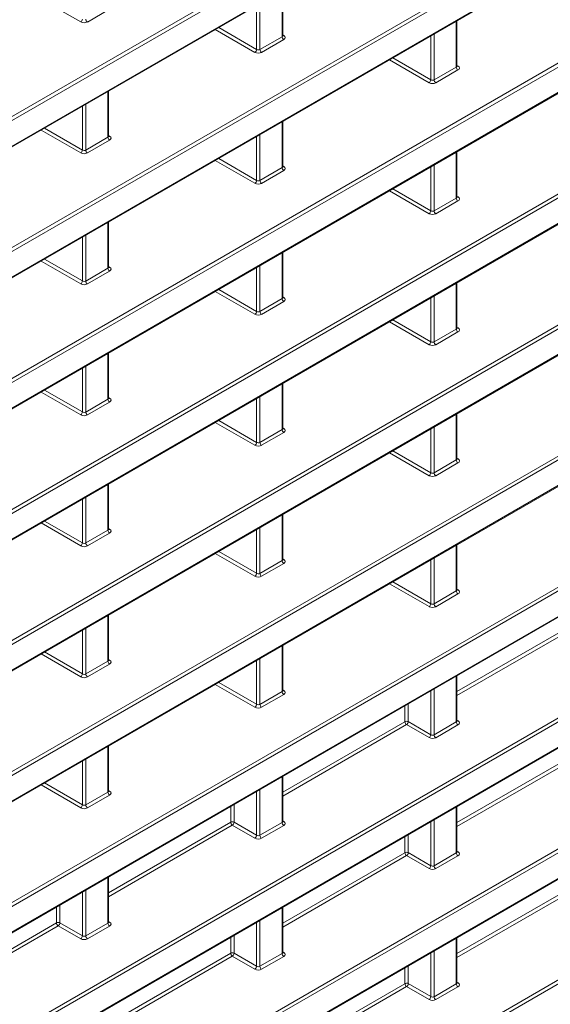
# Model space of a CAD drawing. Header units: millimetres. Extents: x 0 to 1118, y 0 to 864.
# Tile 168 of 235: x 970 to 981, y 352 to 372. Entities that reach past the tile are written whole.
import ezdxf

# ---------------------------------------------------------------- set-up
doc = ezdxf.new("R2010")
doc.units = ezdxf.units.MM

msp = doc.modelspace()

# ---------------------------------------------------------------- linework, layer by layer
at = {"color": 9, "linetype": 'Continuous', "lineweight": 0}
for p, q in [((961.028, 365.131), (996.577, 385.653)), ((996.611, 385.592), (961.063, 365.07)), ((961.063, 364.538), (996.611, 385.06)), ((961.028, 362.407), (996.577, 382.929)), ((996.611, 382.868), (961.063, 362.346)), ((961.063, 361.814), (996.611, 382.336)), ((961.028, 359.683), (996.577, 380.205)), ((996.611, 380.144), (961.063, 359.622)), ((961.063, 359.09), (996.611, 379.612)), ((961.028, 356.959), (996.577, 377.481)), ((996.611, 377.42), (961.063, 356.898)), ((961.063, 356.366), (996.611, 376.888)), ((868.097, 289.691), (1016.16, 375.166)), ((1016.195, 375.105), (868.132, 289.63)), ((961.028, 354.235), (996.577, 374.757)), ((868.132, 289.098), (1016.195, 374.573)), ((996.611, 374.696), (961.063, 354.174)), ((961.063, 353.642), (996.611, 374.164)), ((975.849, 372.104), (975.849, 373.057)), ((959.408, 350.576), (997.966, 372.835)), ((998.001, 372.774), (959.443, 350.515)), ((971.658, 372.41), (970.834, 372.886)), ((975.318, 371.839), (975.318, 372.75)), ((975.388, 372.791), (975.388, 371.838)), ((972.259, 372.675), (971.799, 372.409)), ((868.097, 286.967), (1016.16, 372.442)), ((1016.195, 372.381), (868.132, 286.906)), ((974.529, 372.295), (975.318, 371.839)), ((979.473, 371.472), (979.473, 372.425)), ((960.414, 350.543), (998.001, 372.242)), ((975.282, 371.778), (974.458, 372.254)), ((975.388, 371.838), (975.849, 372.104)), ((975.863, 372.139), (975.885, 372.126)), ((978.942, 371.207), (978.942, 372.118)), ((979.012, 372.159), (979.012, 371.206)), ((975.883, 372.043), (975.423, 371.777)), ((978.906, 371.146), (978.082, 371.622)), ((978.153, 371.663), (978.942, 371.207)), ((979.012, 371.206), (979.473, 371.472)), ((979.487, 371.507), (979.509, 371.494)), ((979.507, 371.411), (979.046, 371.145)), ((972.225, 370.012), (972.225, 370.965)), ((971.694, 369.747), (971.694, 370.658)), ((971.764, 370.699), (971.764, 369.746)), ((975.849, 369.38), (975.849, 370.333)), ((971.658, 369.686), (970.834, 370.162)), ((970.905, 370.203), (971.694, 369.747)), ((972.239, 370.047), (972.261, 370.034)), ((975.388, 370.067), (975.388, 369.114)), ((971.764, 369.746), (972.225, 370.012)), ((972.259, 369.951), (971.799, 369.685)), ((975.318, 369.115), (975.318, 370.026)), ((979.473, 368.748), (979.473, 369.701)), ((975.282, 369.054), (974.458, 369.53)), ((974.529, 369.571), (975.318, 369.115)), ((975.863, 369.415), (975.885, 369.402)), ((979.012, 369.435), (979.012, 368.482)), ((996.611, 369.248), (960.414, 348.351)), ((960.506, 348.485), (996.577, 369.308)), ((975.388, 369.114), (975.849, 369.38)), ((975.883, 369.319), (975.423, 369.053)), ((978.942, 368.483), (978.942, 369.394)), ((978.906, 368.422), (978.082, 368.898)), ((978.153, 368.939), (978.942, 368.483)), ((959.443, 347.259), (996.611, 368.715)), ((979.012, 368.482), (979.473, 368.748)), ((979.507, 368.687), (979.046, 368.421)), ((979.487, 368.783), (979.509, 368.77)), ((972.225, 367.288), (972.225, 368.241)), ((971.694, 367.023), (971.694, 367.934)), ((971.764, 367.975), (971.764, 367.022)), ((975.849, 366.656), (975.849, 367.609)), ((971.658, 366.962), (970.834, 367.438)), ((970.905, 367.479), (971.694, 367.023)), ((971.764, 367.022), (972.225, 367.288)), ((972.259, 367.227), (971.799, 366.961)), ((972.239, 367.323), (972.261, 367.31)), ((975.318, 366.391), (975.318, 367.302)), ((975.388, 367.343), (975.388, 366.39)), ((979.473, 366.024), (979.473, 366.977)), ((975.282, 366.33), (974.458, 366.806)), ((974.529, 366.847), (975.318, 366.391)), ((961.028, 346.063), (996.577, 366.584)), ((975.388, 366.39), (975.849, 366.656)), ((975.883, 366.595), (975.423, 366.329)), ((975.863, 366.691), (975.885, 366.678)), ((978.942, 365.759), (978.942, 366.67)), ((979.012, 366.711), (979.012, 365.758)), ((996.611, 366.524), (961.063, 346.002)), ((978.906, 365.698), (978.082, 366.174)), ((978.153, 366.215), (978.942, 365.759)), ((961.063, 345.47), (996.611, 365.991)), ((979.012, 365.758), (979.473, 366.024)), ((979.507, 365.963), (979.046, 365.697)), ((979.487, 366.059), (979.509, 366.046)), ((972.225, 364.564), (972.225, 365.517)), ((971.694, 364.299), (971.694, 365.21)), ((971.764, 365.251), (971.764, 364.298)), ((971.658, 364.238), (970.834, 364.714)), ((970.905, 364.755), (971.694, 364.299)), ((975.849, 363.932), (975.849, 364.885)), ((971.764, 364.298), (972.225, 364.564)), ((972.259, 364.503), (971.799, 364.237)), ((972.239, 364.599), (972.261, 364.586)), ((975.318, 363.667), (975.318, 364.578)), ((975.388, 364.619), (975.388, 363.666)), ((974.529, 364.123), (975.318, 363.667)), ((979.473, 363.3), (979.473, 364.253)), ((975.282, 363.606), (974.458, 364.082)), ((975.388, 363.666), (975.849, 363.932)), ((975.863, 363.967), (975.885, 363.954)), ((978.942, 363.035), (978.942, 363.946)), ((979.012, 363.987), (979.012, 363.034)), ((975.883, 363.871), (975.423, 363.605)), ((978.153, 363.491), (978.942, 363.035)), ((978.906, 362.974), (978.082, 363.45)), ((979.012, 363.034), (979.473, 363.3)), ((979.487, 363.335), (979.509, 363.322)), ((979.507, 363.239), (979.046, 362.973)), ((972.225, 361.84), (972.225, 362.793)), ((971.694, 361.575), (971.694, 362.486)), ((971.764, 362.527), (971.764, 361.574)), ((975.849, 361.208), (975.849, 362.161)), ((971.658, 361.514), (970.834, 361.99)), ((970.905, 362.031), (971.694, 361.575)), ((971.764, 361.574), (972.225, 361.84)), ((972.239, 361.875), (972.261, 361.862)), ((975.318, 360.943), (975.318, 361.854)), ((975.388, 361.895), (975.388, 360.942)), ((972.259, 361.779), (971.799, 361.513)), ((979.473, 360.576), (979.473, 361.529)), ((975.282, 360.882), (974.458, 361.358)), ((974.529, 361.399), (975.318, 360.943)), ((975.863, 361.243), (975.885, 361.23)), ((979.012, 361.263), (979.012, 360.31)), ((975.388, 360.942), (975.849, 361.208)), ((975.883, 361.147), (975.423, 360.881)), ((978.942, 360.311), (978.942, 361.222)), ((978.906, 360.25), (978.082, 360.726)), ((978.153, 360.767), (978.942, 360.311)), ((979.487, 360.611), (979.509, 360.597)), ((979.012, 360.31), (979.473, 360.576)), ((979.507, 360.515), (979.046, 360.249)), ((972.225, 359.116), (972.225, 360.069)), ((971.764, 359.803), (971.764, 358.85)), ((979.487, 358.483), (982.027, 359.949)), ((982.061, 359.888), (979.487, 358.402)), ((971.694, 358.851), (971.694, 359.762)), ((975.849, 358.484), (975.849, 359.437)), ((971.658, 358.79), (970.834, 359.266)), ((970.905, 359.307), (971.694, 358.851)), ((971.764, 358.85), (972.225, 359.116)), ((972.259, 359.055), (971.799, 358.789)), ((972.239, 359.151), (972.261, 359.137)), ((975.318, 358.219), (975.318, 359.13)), ((975.388, 359.171), (975.388, 358.218)), ((979.473, 357.852), (979.473, 358.805)), ((975.282, 358.158), (974.458, 358.634)), ((974.529, 358.675), (975.318, 358.219)), ((975.388, 358.218), (975.849, 358.484)), ((975.883, 358.423), (975.423, 358.157)), ((975.863, 358.519), (975.885, 358.505)), ((978.942, 357.587), (978.942, 358.498)), ((979.012, 358.539), (979.012, 357.586)), ((978.403, 357.857), (978.403, 358.187)), ((978.473, 358.227), (978.473, 357.858)), ((975.863, 356.391), (978.403, 357.857)), ((978.437, 357.796), (975.863, 356.31)), ((978.906, 357.526), (978.437, 357.796)), ((978.473, 357.858), (978.942, 357.587)), ((979.012, 357.586), (979.473, 357.852)), ((979.507, 357.791), (979.046, 357.525)), ((979.487, 357.887), (979.509, 357.873)), ((972.225, 356.392), (972.225, 357.345)), ((979.487, 355.759), (982.027, 357.225)), ((982.061, 357.164), (979.487, 355.678)), ((971.694, 356.127), (971.694, 357.038)), ((971.764, 357.079), (971.764, 356.126)), ((971.658, 356.066), (970.834, 356.542)), ((970.905, 356.583), (971.694, 356.127)), ((975.849, 355.76), (975.849, 356.713)), ((971.764, 356.126), (972.225, 356.392)), ((972.259, 356.331), (971.799, 356.065)), ((972.239, 356.427), (972.261, 356.413)), ((975.318, 355.495), (975.318, 356.406)), ((975.388, 356.446), (975.388, 355.494)), ((974.849, 356.135), (974.849, 355.766)), ((974.779, 355.765), (974.779, 356.095)), ((979.473, 355.128), (979.473, 356.08)), ((972.239, 354.299), (974.779, 355.765)), ((974.813, 355.704), (972.239, 354.218)), ((975.282, 355.434), (974.813, 355.704)), ((974.849, 355.766), (975.318, 355.495)), ((975.388, 355.494), (975.849, 355.76)), ((975.883, 355.699), (975.423, 355.433)), ((975.863, 355.795), (975.885, 355.781)), ((978.942, 354.863), (978.942, 355.774)), ((979.012, 355.814), (979.012, 354.862)), ((978.473, 355.503), (978.473, 355.134)), ((978.403, 355.133), (978.403, 355.463)), ((975.863, 353.667), (978.403, 355.133)), ((978.473, 355.134), (978.942, 354.863)), ((979.012, 354.862), (979.473, 355.128)), ((979.487, 355.163), (979.509, 355.149)), ((978.437, 355.072), (975.863, 353.586)), ((978.906, 354.802), (978.437, 355.072)), ((979.507, 355.067), (979.046, 354.801)), ((972.225, 353.668), (972.225, 354.62)), ((979.487, 353.035), (982.027, 354.501)), ((971.694, 353.403), (971.694, 354.314)), ((971.764, 354.354), (971.764, 353.402)), ((982.061, 354.44), (979.487, 352.954)), ((971.155, 353.673), (971.155, 354.003)), ((971.225, 354.043), (971.225, 353.674)), ((975.849, 353.036), (975.849, 353.988)), ((968.615, 352.207), (971.155, 353.673)), ((971.225, 353.674), (971.694, 353.403)), ((971.764, 353.402), (972.225, 353.668)), ((972.239, 353.703), (972.261, 353.689)), ((975.318, 352.771), (975.318, 353.682)), ((975.388, 353.722), (975.388, 352.77)), ((971.19, 353.612), (968.615, 352.126)), ((971.658, 353.342), (971.19, 353.612)), ((972.259, 353.607), (971.799, 353.341)), ((974.779, 353.041), (974.779, 353.371)), ((974.849, 353.411), (974.849, 353.042)), ((979.473, 352.404), (979.473, 353.356)), ((972.239, 351.575), (974.779, 353.041)), ((974.849, 353.042), (975.318, 352.771)), ((975.388, 352.77), (975.849, 353.036)), ((975.863, 353.07), (975.885, 353.057)), ((978.942, 352.139), (978.942, 353.05)), ((979.012, 353.09), (979.012, 352.138)), ((974.813, 352.98), (972.239, 351.494)), ((975.282, 352.71), (974.813, 352.98)), ((975.883, 352.975), (975.423, 352.709)), ((978.403, 352.409), (978.403, 352.739)), ((978.473, 352.779), (978.473, 352.41)), ((979.487, 352.438), (979.509, 352.425)), ((975.863, 350.943), (978.403, 352.409)), ((978.437, 352.348), (975.863, 350.862)), ((978.906, 352.078), (978.437, 352.348)), ((978.473, 352.41), (978.942, 352.139)), ((979.012, 352.138), (979.473, 352.404)), ((979.507, 352.343), (979.046, 352.077))]:
    msp.add_line(p, q, dxfattribs=at)
at = {"color": 7, "linetype": 'Continuous', "lineweight": 15}
for p, q in [((961.053, 364.515), (996.601, 385.037)), ((961.053, 361.791), (996.601, 382.313)), ((961.053, 359.067), (996.601, 379.589)), ((961.053, 356.343), (996.601, 376.865)), ((868.121, 289.075), (1016.184, 374.55)), ((961.053, 353.619), (996.601, 374.141)), ((975.863, 372.125), (975.863, 373.065)), ((979.487, 371.493), (979.487, 372.433)), ((960.483, 350.566), (997.991, 372.219)), ((972.239, 370.033), (972.239, 370.973)), ((975.863, 369.401), (975.863, 370.341)), ((979.487, 368.769), (979.487, 369.709)), ((959.433, 347.236), (996.601, 368.693)), ((972.239, 367.309), (972.239, 368.249)), ((975.863, 366.677), (975.863, 367.617)), ((979.487, 366.045), (979.487, 366.985)), ((961.053, 345.447), (996.601, 365.968)), ((972.239, 364.585), (972.239, 365.525)), ((975.863, 363.953), (975.863, 364.893)), ((979.487, 363.321), (979.487, 364.261)), ((972.239, 361.861), (972.239, 362.801)), ((975.863, 361.229), (975.863, 362.169)), ((979.487, 360.597), (979.487, 361.537)), ((972.239, 359.137), (972.239, 360.077)), ((975.863, 358.505), (975.863, 359.445)), ((979.487, 357.873), (979.487, 358.813)), ((972.239, 356.413), (972.239, 357.353)), ((975.863, 355.781), (975.863, 356.721)), ((979.487, 355.149), (979.487, 356.089)), ((972.239, 353.689), (972.239, 354.629)), ((975.863, 353.057), (975.863, 353.997)), ((979.487, 352.425), (979.487, 353.365))]:
    msp.add_line(p, q, dxfattribs=at)
at = {"color": 9, "linetype": 'Continuous', "lineweight": 0}
for centre, radius, start, end in [((971.615, 372.476), 0.0793, 303.5222, 356.4778), ((971.841, 372.474), 0.077, 182.6523, 236.7703), ((975.926, 372.108), 0.077, 182.6523, 236.7703), ((975.869, 372.149), 0.0278, 257.8973, 303.5269), ((975.239, 371.844), 0.0793, 303.5222, 356.4778), ((975.465, 371.842), 0.077, 182.6523, 236.7703), ((979.55, 371.476), 0.077, 182.6523, 236.7703), ((979.493, 371.517), 0.0278, 257.8973, 303.5269), ((978.863, 371.212), 0.0793, 303.5222, 356.4778), ((979.089, 371.21), 0.077, 182.6523, 236.7703), ((972.245, 370.057), 0.0278, 257.8973, 303.5269), ((972.302, 370.016), 0.077, 182.6523, 236.7703), ((971.615, 369.752), 0.0793, 303.5222, 356.4778), ((971.841, 369.75), 0.077, 182.6523, 236.7703), ((975.926, 369.384), 0.077, 182.6523, 236.7703), ((975.869, 369.425), 0.0278, 257.8973, 303.5269), ((975.239, 369.12), 0.0793, 303.5222, 356.4778), ((975.465, 369.118), 0.077, 182.6523, 236.7703), ((979.55, 368.752), 0.077, 182.6523, 236.7703), ((979.493, 368.793), 0.0278, 257.8973, 303.5269), ((978.863, 368.488), 0.0793, 303.5222, 356.4778), ((979.089, 368.486), 0.077, 182.6523, 236.7703), ((972.302, 367.292), 0.077, 182.6523, 236.7703), ((972.245, 367.333), 0.0278, 257.8973, 303.5269), ((971.615, 367.028), 0.0793, 303.5222, 356.4778), ((971.841, 367.026), 0.077, 182.6523, 236.7703), ((975.926, 366.66), 0.077, 182.6523, 236.7703), ((975.869, 366.701), 0.0278, 257.8973, 303.5269), ((975.239, 366.396), 0.0793, 303.5222, 356.4778), ((975.465, 366.394), 0.077, 182.6523, 236.7703), ((979.55, 366.028), 0.077, 182.6523, 236.7703), ((979.493, 366.069), 0.0278, 257.8973, 303.5269), ((978.863, 365.764), 0.0793, 303.5222, 356.4778), ((979.089, 365.762), 0.077, 182.6523, 236.7703), ((972.302, 364.568), 0.077, 182.6523, 236.7703), ((972.245, 364.609), 0.0278, 257.8973, 303.5269), ((971.615, 364.304), 0.0793, 303.5222, 356.4778), ((971.841, 364.302), 0.077, 182.6523, 236.7703), ((975.926, 363.936), 0.077, 182.6523, 236.7703), ((975.869, 363.977), 0.0278, 257.8973, 303.5269), ((975.239, 363.672), 0.0793, 303.5222, 356.4778), ((975.465, 363.67), 0.077, 182.6523, 236.7703), ((979.55, 363.304), 0.077, 182.6523, 236.7703), ((979.493, 363.345), 0.0278, 257.8973, 303.5269), ((978.863, 363.04), 0.0793, 303.5222, 356.4778), ((979.089, 363.038), 0.077, 182.6523, 236.7703), ((972.302, 361.844), 0.077, 182.6523, 236.7703), ((972.245, 361.885), 0.0278, 257.8973, 303.5269), ((971.615, 361.58), 0.0793, 303.5222, 356.4778), ((971.841, 361.578), 0.077, 182.6523, 236.7703), ((975.869, 361.253), 0.0278, 257.8973, 303.5269), ((975.926, 361.212), 0.077, 182.6523, 236.7703), ((975.239, 360.948), 0.0793, 303.5222, 356.4778), ((975.465, 360.946), 0.077, 182.6523, 236.7703), ((979.55, 360.58), 0.077, 182.6523, 236.7703), ((979.493, 360.621), 0.0278, 257.8973, 303.5269), ((978.863, 360.316), 0.0793, 303.5222, 356.4778), ((979.089, 360.314), 0.077, 182.6523, 236.7703), ((972.302, 359.12), 0.077, 182.6523, 236.7703), ((972.245, 359.161), 0.0278, 257.8973, 303.5269), ((971.615, 358.856), 0.0793, 303.5222, 356.4778), ((971.841, 358.854), 0.077, 182.6523, 236.7703), ((975.926, 358.488), 0.077, 182.6523, 236.7703), ((975.869, 358.529), 0.0278, 257.8973, 303.5269), ((975.239, 358.224), 0.0793, 303.5222, 356.4778), ((975.465, 358.222), 0.077, 182.6523, 236.7703), ((978.438, 357.789), 0.077, 63.2338, 117.3435), ((978.48, 357.861), 0.077, 182.6523, 236.7703), ((978.394, 357.863), 0.0793, 303.5222, 356.4778), ((979.55, 357.856), 0.077, 182.6523, 236.7703), ((979.493, 357.897), 0.0278, 257.7331, 303.5435), ((978.863, 357.592), 0.0793, 303.5222, 356.4778), ((979.089, 357.589), 0.077, 182.6523, 236.7703), ((972.302, 356.396), 0.077, 182.6523, 236.7703), ((972.245, 356.437), 0.0278, 257.8973, 303.5269), ((971.615, 356.132), 0.0793, 303.5222, 356.4778), ((971.841, 356.129), 0.077, 182.6523, 236.7703), ((974.814, 355.697), 0.077, 63.2338, 117.3435), ((974.856, 355.769), 0.077, 182.6523, 236.7703), ((974.77, 355.77), 0.0793, 303.5222, 356.4778), ((975.926, 355.763), 0.077, 182.6523, 236.7703), ((975.869, 355.805), 0.0278, 257.7331, 303.5435), ((975.239, 355.5), 0.0793, 303.5222, 356.4778), ((975.465, 355.497), 0.077, 182.6523, 236.7703), ((978.438, 355.065), 0.077, 63.2338, 117.3435), ((978.48, 355.137), 0.077, 182.6523, 236.7703), ((978.394, 355.138), 0.0793, 303.5222, 356.4778), ((979.55, 355.131), 0.077, 182.6523, 236.7703), ((979.493, 355.173), 0.0278, 257.8973, 303.5269), ((978.863, 354.868), 0.0793, 303.5222, 356.4778), ((979.089, 354.865), 0.077, 182.6523, 236.7703), ((971.19, 353.605), 0.077, 63.2338, 117.3435), ((971.232, 353.677), 0.077, 182.6523, 236.7703), ((971.146, 353.678), 0.0793, 303.5222, 356.4778), ((972.302, 353.671), 0.077, 182.6523, 236.7703), ((972.245, 353.712), 0.0278, 257.7331, 303.5435), ((971.615, 353.408), 0.0793, 303.5222, 356.4778), ((971.841, 353.405), 0.077, 182.6523, 236.7703), ((974.814, 352.973), 0.077, 63.2338, 117.3435), ((974.856, 353.045), 0.077, 182.6523, 236.7703), ((974.77, 353.046), 0.0793, 303.5222, 356.4778), ((975.926, 353.039), 0.077, 182.6523, 236.7703), ((975.869, 353.08), 0.0278, 257.8973, 303.5269), ((975.239, 352.776), 0.0793, 303.5222, 356.4778), ((975.465, 352.773), 0.077, 182.6523, 236.7703), ((978.438, 352.341), 0.077, 63.2338, 117.3435), ((979.493, 352.448), 0.0278, 257.8973, 303.5269), ((978.48, 352.413), 0.077, 182.6523, 236.7703), ((978.394, 352.414), 0.0793, 303.5222, 356.4778), ((979.55, 352.407), 0.077, 182.6523, 236.7703), ((978.863, 352.144), 0.0793, 303.5222, 356.4778), ((979.089, 352.141), 0.077, 182.6523, 236.7703)]:
    msp.add_arc(centre, radius, start, end, dxfattribs=at)
for centre, major_axis, ratio, start_param, end_param in [((971.728, 372.452), (0.1, -0.0015), 0.587275, 3.953479, 5.506822), ((975.813, 372.126), (0.05, -0.0016), 0.597067, 5.516493, 6.301891), ((975.813, 372.086), (0.1, -0.0015), 0.587275, 5.506822, 7.060165), ((975.352, 371.82), (0.1, -0.0015), 0.587275, 3.953479, 5.506822), ((975.352, 371.86), (0.05, -0.0016), 0.597067, 3.96315, 5.516493), ((979.437, 371.494), (0.05, -0.0016), 0.597067, 5.516493, 6.301891), ((979.437, 371.454), (0.1, -0.0015), 0.587275, 5.506822, 7.060165), ((978.976, 371.188), (0.1, -0.0015), 0.587275, 3.953479, 5.506822), ((978.976, 371.228), (0.05, -0.0016), 0.597067, 3.96315, 5.516493), ((972.189, 370.034), (0.05, -0.0016), 0.597067, 5.516493, 6.301891), ((972.189, 369.994), (0.1, -0.0015), 0.587275, 5.506822, 7.060165), ((971.728, 369.728), (0.1, -0.0015), 0.587275, 3.953479, 5.506822), ((971.729, 369.768), (0.05, -0.0016), 0.597067, 3.96315, 5.516493), ((975.813, 369.402), (0.05, -0.0016), 0.597067, 5.516493, 6.301891), ((975.813, 369.362), (0.1, -0.0015), 0.587275, 5.506822, 7.060165), ((975.352, 369.096), (0.1, -0.0015), 0.587275, 3.953479, 5.506822), ((975.352, 369.136), (0.05, -0.0016), 0.597067, 3.96315, 5.516493), ((979.437, 368.77), (0.05, -0.0016), 0.597067, 5.516493, 6.301891), ((979.437, 368.73), (0.1, -0.0015), 0.587275, 5.506822, 7.060165), ((978.976, 368.464), (0.1, -0.0015), 0.587275, 3.953479, 5.506822), ((978.976, 368.504), (0.05, -0.0016), 0.597067, 3.96315, 5.516493), ((972.189, 367.31), (0.05, -0.0016), 0.597067, 5.516493, 6.301891), ((972.189, 367.27), (0.1, -0.0015), 0.587275, 5.506822, 7.060165), ((971.728, 367.004), (0.1, -0.0015), 0.587275, 3.953479, 5.506822), ((971.729, 367.044), (0.05, -0.0016), 0.597067, 3.96315, 5.516493), ((975.813, 366.678), (0.05, -0.0016), 0.597067, 5.516493, 6.301891), ((975.813, 366.638), (0.1, -0.0015), 0.587275, 5.506822, 7.060165), ((975.352, 366.412), (0.05, -0.0016), 0.597067, 3.96315, 5.516493), ((975.352, 366.372), (0.1, -0.0015), 0.587275, 3.953479, 5.506822), ((979.437, 366.046), (0.05, -0.0016), 0.597067, 5.516493, 6.301891), ((979.437, 366.006), (0.1, -0.0015), 0.587275, 5.506822, 7.060165), ((978.976, 365.78), (0.05, -0.0016), 0.597067, 3.96315, 5.516493), ((978.976, 365.74), (0.1, -0.0015), 0.587275, 3.953479, 5.506822), ((972.189, 364.586), (0.05, -0.0016), 0.597067, 5.516493, 6.301891), ((972.189, 364.546), (0.1, -0.0015), 0.587275, 5.506822, 7.060165), ((971.729, 364.32), (0.05, -0.0016), 0.597067, 3.96315, 5.516493), ((971.728, 364.279), (0.1, -0.0015), 0.587275, 3.953479, 5.506822), ((975.813, 363.954), (0.05, -0.0016), 0.597067, 5.516493, 6.301891), ((975.813, 363.914), (0.1, -0.0015), 0.587275, 5.506822, 7.060165), ((975.352, 363.647), (0.1, -0.0015), 0.587275, 3.953479, 5.506822), ((975.352, 363.688), (0.05, -0.0016), 0.597067, 3.96315, 5.516493), ((979.437, 363.322), (0.05, -0.0016), 0.597067, 5.516493, 6.301891), ((979.437, 363.281), (0.1, -0.0015), 0.587275, 5.506822, 7.060165), ((978.976, 363.015), (0.1, -0.0015), 0.587275, 3.953479, 5.506822), ((978.976, 363.056), (0.05, -0.0016), 0.597067, 3.96315, 5.516493), ((972.189, 361.862), (0.05, -0.0016), 0.597067, 5.516493, 6.301891), ((972.189, 361.821), (0.1, -0.0015), 0.587275, 5.506822, 7.060165), ((971.728, 361.555), (0.1, -0.0015), 0.587275, 3.953479, 5.506822), ((971.729, 361.596), (0.05, -0.0016), 0.597067, 3.96315, 5.516493), ((975.813, 361.23), (0.05, -0.0016), 0.597067, 5.516493, 6.301891), ((975.813, 361.189), (0.1, -0.0015), 0.587275, 5.506822, 7.060165), ((975.352, 360.923), (0.1, -0.0015), 0.587275, 3.953479, 5.506822), ((975.352, 360.964), (0.05, -0.0016), 0.597067, 3.96315, 5.516493), ((979.437, 360.598), (0.05, -0.0016), 0.597067, 5.516493, 6.301891), ((979.437, 360.557), (0.1, -0.0015), 0.587275, 5.506822, 7.060165), ((978.976, 360.291), (0.1, -0.0015), 0.587275, 3.953479, 5.506822), ((978.976, 360.332), (0.05, -0.0016), 0.597067, 3.96315, 5.516493), ((972.189, 359.138), (0.05, -0.0016), 0.597067, 5.516493, 6.301891), ((972.189, 359.097), (0.1, -0.0015), 0.587275, 5.506822, 7.060165), ((971.728, 358.831), (0.1, -0.0015), 0.587275, 3.953479, 5.506822), ((971.729, 358.872), (0.05, -0.0016), 0.597067, 3.96315, 5.516493), ((975.813, 358.506), (0.05, -0.0016), 0.597067, 5.516493, 6.301891), ((975.813, 358.465), (0.1, -0.0015), 0.587275, 5.506822, 7.060165), ((975.352, 358.199), (0.1, -0.0015), 0.587275, 3.953479, 5.506822), ((975.352, 358.24), (0.05, -0.0016), 0.597067, 3.96315, 5.516493), ((979.437, 357.874), (0.05, -0.0016), 0.597067, 5.516493, 6.301891), ((979.437, 357.833), (0.1, -0.0015), 0.587275, 5.506822, 7.060165), ((978.976, 357.608), (0.05, -0.0016), 0.597067, 3.96315, 5.516493), ((978.976, 357.567), (0.1, -0.0015), 0.587275, 3.953479, 5.506822), ((972.189, 356.414), (0.05, -0.0016), 0.597067, 5.516493, 6.301891), ((972.189, 356.373), (0.1, -0.0015), 0.587275, 5.506822, 7.060165), ((971.729, 356.148), (0.05, -0.0016), 0.597067, 3.96315, 5.516493), ((971.728, 356.107), (0.1, -0.0015), 0.587275, 3.953479, 5.506822), ((975.813, 355.782), (0.05, -0.0016), 0.597067, 5.516493, 6.301891), ((975.813, 355.741), (0.1, -0.0015), 0.587275, 5.506822, 7.060165), ((975.352, 355.516), (0.05, -0.0016), 0.597067, 3.96315, 5.516493), ((975.352, 355.475), (0.1, -0.0015), 0.587275, 3.953479, 5.506822), ((979.437, 355.15), (0.05, -0.0016), 0.597067, 5.516493, 6.301891), ((979.437, 355.109), (0.1, -0.0015), 0.587275, 5.506822, 7.060165), ((978.976, 354.843), (0.1, -0.0015), 0.587275, 3.953479, 5.506822), ((978.976, 354.884), (0.05, -0.0016), 0.597067, 3.96315, 5.516493), ((972.189, 353.69), (0.05, -0.0016), 0.597067, 5.516493, 6.301891), ((972.189, 353.649), (0.1, -0.0015), 0.587275, 5.506822, 7.060165), ((971.728, 353.383), (0.1, -0.0015), 0.587275, 3.953479, 5.506822), ((971.729, 353.424), (0.05, -0.0016), 0.597067, 3.96315, 5.516493), ((975.813, 353.058), (0.05, -0.0016), 0.597067, 5.516493, 6.301891), ((975.813, 353.017), (0.1, -0.0015), 0.587275, 5.506822, 7.060165), ((975.352, 352.751), (0.1, -0.0015), 0.587275, 3.953479, 5.506822), ((975.352, 352.792), (0.05, -0.0016), 0.597067, 3.96315, 5.516493), ((979.437, 352.426), (0.05, -0.0016), 0.597067, 5.516493, 6.301891), ((979.437, 352.385), (0.1, -0.0015), 0.587275, 5.506822, 7.060165), ((978.976, 352.119), (0.1, -0.0015), 0.587275, 3.953479, 5.506822), ((978.976, 352.16), (0.05, -0.0016), 0.597067, 3.96315, 5.516493)]:
    msp.add_ellipse(centre, major_axis=major_axis, ratio=ratio, start_param=start_param, end_param=end_param, dxfattribs=at)
at = {"color": 7, "linetype": 'Continuous', "lineweight": 15}
for points in [[(975.864, 372.12), (975.864, 372.12), (975.865, 372.119), (975.863, 372.123), (975.863, 372.125), (975.863, 372.125)], [(979.488, 371.488), (979.488, 371.487), (979.489, 371.487), (979.487, 371.491), (979.487, 371.493), (979.487, 371.493)], [(972.24, 370.028), (972.24, 370.027), (972.241, 370.027), (972.239, 370.031), (972.239, 370.033), (972.239, 370.033)], [(975.864, 369.396), (975.864, 369.395), (975.865, 369.395), (975.863, 369.399), (975.863, 369.401), (975.863, 369.401)], [(979.488, 368.764), (979.488, 368.763), (979.489, 368.763), (979.487, 368.767), (979.487, 368.769), (979.487, 368.769)], [(972.24, 367.304), (972.24, 367.303), (972.241, 367.303), (972.239, 367.307), (972.239, 367.309), (972.239, 367.309)], [(975.864, 366.672), (975.864, 366.671), (975.865, 366.671), (975.863, 366.675), (975.863, 366.677), (975.863, 366.677)], [(979.488, 366.039), (979.488, 366.039), (979.489, 366.039), (979.487, 366.043), (979.487, 366.045), (979.487, 366.045)], [(972.24, 364.579), (972.24, 364.579), (972.241, 364.579), (972.239, 364.583), (972.239, 364.585), (972.239, 364.585)], [(975.864, 363.947), (975.864, 363.947), (975.865, 363.947), (975.863, 363.951), (975.863, 363.953), (975.863, 363.953)], [(979.488, 363.315), (979.488, 363.315), (979.489, 363.315), (979.487, 363.319), (979.487, 363.321), (979.487, 363.321)], [(972.24, 361.855), (972.24, 361.855), (972.241, 361.855), (972.239, 361.859), (972.239, 361.861), (972.239, 361.861)], [(975.864, 361.223), (975.864, 361.223), (975.865, 361.223), (975.863, 361.227), (975.863, 361.229), (975.863, 361.229)], [(979.488, 360.591), (979.488, 360.591), (979.489, 360.591), (979.487, 360.595), (979.487, 360.597), (979.487, 360.597)], [(972.24, 359.131), (972.24, 359.131), (972.241, 359.131), (972.239, 359.135), (972.239, 359.137), (972.239, 359.137)], [(975.864, 358.499), (975.864, 358.499), (975.865, 358.499), (975.863, 358.503), (975.863, 358.505), (975.863, 358.505)], [(979.488, 357.867), (979.488, 357.867), (979.489, 357.867), (979.487, 357.871), (979.487, 357.873), (979.487, 357.873)], [(972.24, 356.407), (972.24, 356.407), (972.241, 356.407), (972.239, 356.411), (972.239, 356.413), (972.239, 356.413)], [(975.864, 355.775), (975.864, 355.775), (975.865, 355.775), (975.863, 355.779), (975.863, 355.781), (975.863, 355.781)], [(979.488, 355.143), (979.488, 355.143), (979.489, 355.142), (979.487, 355.147), (979.487, 355.149), (979.487, 355.149)], [(972.24, 353.683), (972.24, 353.683), (972.241, 353.682), (972.239, 353.687), (972.239, 353.689), (972.239, 353.689)], [(975.864, 353.051), (975.864, 353.051), (975.865, 353.05), (975.863, 353.055), (975.863, 353.057), (975.863, 353.057)], [(979.488, 352.419), (979.488, 352.419), (979.489, 352.418), (979.487, 352.423), (979.487, 352.424), (979.487, 352.425)]]:
    msp.add_open_spline(points, degree=3, knots=[0, 0, 0, 0, 0.251447, 0.972188, 1, 1, 1, 1], dxfattribs=at)

doc.saveas('drawing.dxf')
